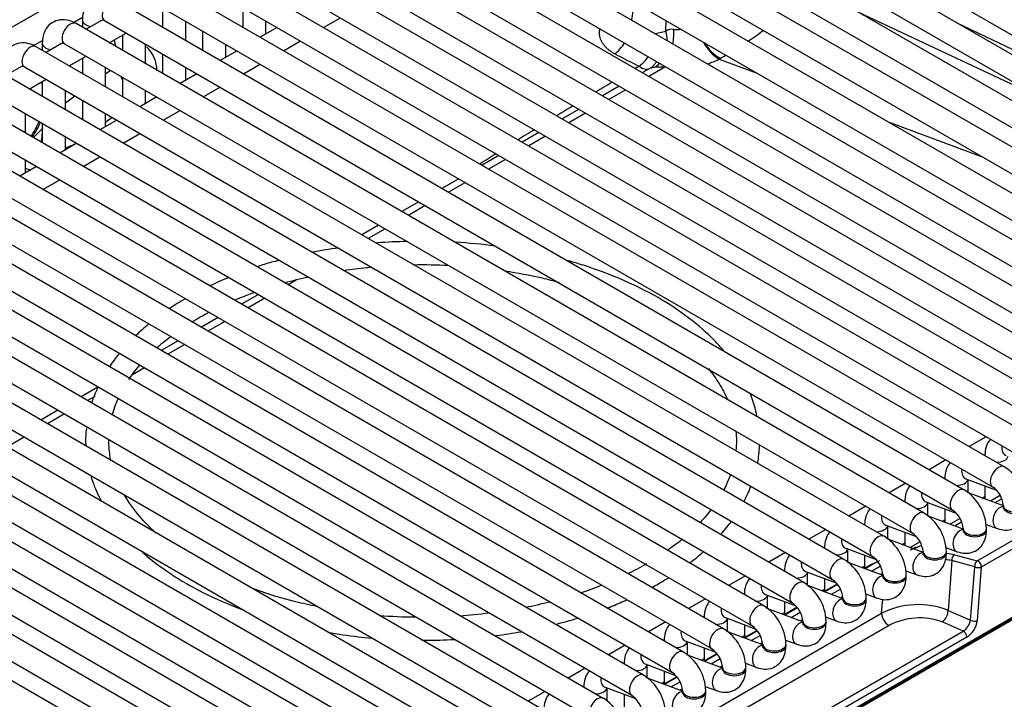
# Model space of a CAD drawing. Header units: millimetres. Extents: x -40 to 419, y 0 to 295.
# Tile 72 of 85: x 380.24 to 390.84, y 101.28 to 108.59. Entities that reach past the tile are written whole.
import ezdxf

# ---------------------------------------------------------------- set-up
doc = ezdxf.new("R2010")
doc.units = ezdxf.units.MM
doc.layers.add('BW4C_TWINTOWER_H', color=7, linetype='Continuous')
doc.layers.add('Standard', color=7, linetype='Continuous')

# ---------------------------------------------------------------- blocks, each defined once
blk = doc.blocks.new('SE')
at = {"layer": 'BW4C_TWINTOWER_H', "color": 7, "linetype": 'Continuous'}
for p, q in [((385.798, 111.767), (376.924, 106.644)), ((385.903, 111.323), (395.025, 106.056)), ((394.718, 106.024), (385.597, 111.29)), ((394.287, 105.775), (385.165, 111.041)), ((385.472, 111.074), (394.593, 105.807)), ((393.856, 105.526), (384.734, 110.792)), ((385.04, 110.825), (394.162, 105.558)), ((384.609, 110.576), (393.731, 105.309)), ((393.424, 105.277), (384.303, 110.543)), ((392.993, 105.028), (383.871, 110.294)), ((384.178, 110.327), (393.299, 105.06)), ((392.562, 104.779), (383.44, 110.045)), ((383.746, 110.078), (392.868, 104.811)), ((392.13, 104.53), (383.009, 109.796)), ((383.315, 109.828), (392.437, 104.562)), ((391.699, 104.281), (382.577, 109.547)), ((382.884, 109.579), (392.005, 104.313)), ((382.452, 109.33), (391.574, 104.064)), ((391.268, 104.031), (382.146, 109.298)), ((390.836, 103.782), (381.715, 109.049)), ((382.021, 109.081), (391.143, 103.815)), ((390.405, 103.533), (381.283, 108.8)), ((381.59, 108.832), (390.711, 103.566)), ((386.853, 108.782), (386.825, 108.589)), ((381.782, 108.675), (381.782, 108.512)), ((382.644, 108.721), (382.644, 108.512)), ((389.269, 108.672), (391.224, 107.753)), ((380.825, 108.562), (380.922, 108.618)), ((380.919, 108.59), (380.919, 108.512)), ((381.126, 108.585), (380.959, 108.489)), ((381.158, 108.583), (390.28, 103.317)), ((382.032, 108.368), (382.032, 108.577)), ((382.894, 108.439), (382.894, 108.577)), ((383.514, 108.508), (383.696, 108.613)), ((387.194, 108.469), (387.198, 108.583)), ((389.974, 103.284), (380.852, 108.551)), ((382.213, 108.472), (382.213, 108.263)), ((383.014, 108.508), (382.833, 108.403)), ((387.086, 108.442), (387.194, 108.469)), ((390.327, 108.559), (392.507, 107.51)), ((380.394, 108.313), (380.491, 108.369)), ((381.209, 108.345), (381.39, 108.449)), ((381.35, 108.426), (381.35, 108.263)), ((383.083, 108.259), (383.264, 108.364)), ((389.542, 103.035), (380.421, 108.302)), ((380.488, 108.34), (380.488, 108.263)), ((380.694, 108.336), (380.528, 108.24)), ((380.727, 108.334), (389.849, 103.068)), ((381.6, 108.119), (381.6, 108.328)), ((382.583, 108.259), (382.402, 108.154)), ((382.463, 108.19), (382.463, 108.328)), ((380.778, 108.096), (380.959, 108.2)), ((380.919, 108.177), (380.919, 108.014)), ((381.782, 108.223), (381.782, 108.014)), ((387.782, 108.176), (387.77, 108.169)), ((387.77, 108.169), (388.179, 108.016)), ((389.111, 102.786), (379.989, 108.053)), ((380.263, 108.087), (380.096, 107.991)), ((380.296, 108.085), (389.417, 102.819)), ((381.169, 107.87), (381.169, 108.079)), ((381.169, 108.011), (381.222, 108.049)), ((382.032, 107.941), (382.032, 108.079)), ((382.652, 108.01), (382.833, 108.114)), ((386.973, 108.039), (386.944, 108.022)), ((387.186, 108.081), (387.014, 107.981)), ((387.077, 108.081), (387.022, 108.067)), ((380.346, 107.846), (380.528, 107.951)), ((380.488, 107.928), (380.488, 107.765)), ((381.35, 107.974), (381.35, 107.765)), ((382.152, 108.01), (381.97, 107.905)), ((379.864, 107.836), (388.986, 102.57)), ((380.738, 107.621), (380.738, 107.83)), ((381.6, 107.691), (381.6, 107.83)), ((382.22, 107.761), (382.402, 107.865)), ((386.694, 107.878), (386.513, 107.773)), ((386.764, 107.837), (386.583, 107.732)), ((388.68, 102.537), (379.558, 107.804)), ((380.738, 107.699), (380.838, 107.772)), ((380.919, 107.725), (380.919, 107.516)), ((381.72, 107.761), (381.539, 107.656)), ((381.789, 107.512), (381.97, 107.616)), ((386.263, 107.628), (386.081, 107.524)), ((388.248, 102.288), (379.127, 107.555)), ((379.433, 107.587), (388.555, 102.321)), ((380.306, 107.372), (380.306, 107.581)), ((381.289, 107.512), (381.108, 107.407)), ((381.169, 107.442), (381.169, 107.581)), ((381.241, 107.54), (381.169, 107.488)), ((386.333, 107.588), (386.152, 107.483)), ((380.39, 107.323), (380.493, 107.425)), ((380.488, 107.476), (380.488, 107.267)), ((389.587, 107.492), (390.608, 107.112)), ((387.817, 102.039), (378.695, 107.306)), ((379.002, 107.338), (388.123, 102.072)), ((380.738, 107.193), (380.738, 107.332)), ((381.358, 107.263), (381.539, 107.367)), ((385.831, 107.379), (385.65, 107.275)), ((385.902, 107.339), (385.72, 107.234)), ((380.858, 107.263), (380.676, 107.158)), ((378.57, 107.089), (387.692, 101.823)), ((380.306, 106.944), (380.306, 107.083)), ((380.926, 107.014), (381.108, 107.118)), ((385.4, 107.13), (385.219, 107.026)), ((385.47, 107.09), (385.289, 106.985)), ((387.386, 101.79), (378.264, 107.057)), ((380.426, 107.014), (380.245, 106.909)), ((380.495, 106.765), (380.676, 106.869)), ((384.969, 106.881), (384.787, 106.777)), ((386.954, 101.541), (377.833, 106.808)), ((378.139, 106.84), (387.261, 101.574)), ((385.039, 106.841), (384.858, 106.736)), ((386.523, 101.292), (377.401, 106.559)), ((377.708, 106.591), (386.829, 101.325)), ((384.537, 106.632), (384.356, 106.528)), ((384.608, 106.592), (384.426, 106.487)), ((377.276, 106.342), (386.398, 101.076)), ((384.106, 106.383), (383.925, 106.279)), ((384.176, 106.343), (383.995, 106.238)), ((386.092, 101.043), (376.97, 106.31)), ((385.66, 100.794), (376.539, 106.06)), ((376.845, 106.093), (385.967, 100.827)), ((390.544, 102.772), (396.227, 106.053)), ((396.272, 105.985), (390.589, 102.704)), ((385.229, 100.545), (376.107, 105.811)), ((376.414, 105.844), (385.535, 100.578)), ((383.22, 105.79), (383.132, 105.74)), ((382.812, 105.636), (382.631, 105.532)), ((382.882, 105.596), (382.701, 105.491)), ((384.798, 100.296), (375.676, 105.562)), ((375.982, 105.595), (385.104, 100.329)), ((382.381, 105.387), (382.199, 105.283)), ((384.366, 100.047), (375.245, 105.313)), ((375.551, 105.346), (384.673, 100.08)), ((380.361, 96.042), (396.413, 105.31)), ((380.371, 96.06), (396.423, 105.328)), ((396.424, 105.337), (380.373, 96.07)), ((382.451, 105.347), (382.27, 105.242)), ((375.12, 105.097), (384.241, 99.83)), ((381.949, 105.138), (381.768, 105.033)), ((382.02, 105.098), (381.838, 104.993)), ((383.935, 99.798), (374.813, 105.064)), ((383.504, 99.549), (374.382, 104.815)), ((374.688, 104.848), (383.81, 99.581)), ((381.588, 104.849), (381.457, 104.773)), ((381.087, 104.64), (380.905, 104.535)), ((381.052, 104.539), (380.976, 104.495)), ((380.655, 104.391), (380.474, 104.286)), ((380.726, 104.351), (380.544, 104.246)), ((380.294, 104.102), (380.113, 103.997)), ((390.64, 104.105), (390.459, 104)), ((390.628, 103.904), (390.628, 103.903)), ((390.209, 103.856), (390.028, 103.751)), ((389.778, 103.607), (389.596, 103.502)), ((390.196, 103.655), (390.196, 103.654)), ((390.424, 103.654), (390.751, 103.532)), ((390.446, 103.502), (390.446, 103.646)), ((390.826, 103.361), (390.44, 103.505)), ((390.628, 103.578), (390.628, 103.435)), ((389.765, 103.406), (389.765, 103.405)), ((389.992, 103.405), (390.32, 103.283)), ((390.015, 103.253), (390.015, 103.397)), ((390.599, 103.445), (390.628, 103.462)), ((390.793, 103.475), (390.686, 103.413)), ((390.81, 103.438), (390.735, 103.395)), ((389.346, 103.358), (389.165, 103.253)), ((390.196, 103.329), (390.196, 103.186)), ((390.826, 103.368), (390.826, 103.352)), ((390.394, 103.112), (390.009, 103.256)), ((390.168, 103.196), (390.196, 103.213)), ((390.362, 103.226), (390.255, 103.164)), ((390.379, 103.189), (390.303, 103.145)), ((390.64, 103.163), (390.761, 103.118)), ((388.915, 103.109), (388.734, 103.004)), ((389.334, 103.157), (389.334, 103.156)), ((389.561, 103.156), (389.889, 103.034)), ((389.584, 103.004), (389.584, 103.148)), ((389.765, 103.08), (389.765, 102.936)), ((390.394, 103.119), (390.394, 103.103)), ((390.644, 103.103), (390.644, 103.119)), ((389.963, 102.862), (389.577, 103.007)), ((389.736, 102.947), (389.765, 102.964)), ((389.93, 102.977), (389.823, 102.915)), ((388.484, 102.86), (388.302, 102.755)), ((388.902, 102.907), (388.902, 102.907)), ((389.13, 102.907), (389.457, 102.785)), ((389.152, 102.755), (389.152, 102.899)), ((389.827, 102.889), (389.92, 102.924)), ((389.92, 102.924), (389.831, 102.894)), ((389.947, 102.94), (389.92, 102.924)), ((389.963, 102.87), (389.963, 102.854)), ((390.208, 102.914), (390.329, 102.869)), ((390.213, 102.854), (390.213, 102.87)), ((389.532, 102.613), (389.146, 102.758)), ((389.334, 102.831), (389.334, 102.691)), ((389.427, 102.737), (389.338, 102.686)), ((390.273, 102.774), (390.232, 102.238)), ((390.518, 102.708), (390.273, 102.774)), ((390.299, 102.837), (390.544, 102.772)), ((388.471, 102.658), (388.471, 102.658)), ((388.698, 102.658), (389.026, 102.535)), ((388.721, 102.506), (388.721, 102.65)), ((389.305, 102.698), (389.334, 102.715)), ((389.411, 102.735), (389.33, 102.689)), ((389.407, 102.66), (389.506, 102.717)), ((389.53, 102.638), (389.505, 102.623)), ((389.777, 102.665), (389.898, 102.62)), ((390.474, 102.132), (390.518, 102.708)), ((390.589, 102.704), (390.545, 102.128)), ((388.052, 102.611), (387.871, 102.506)), ((388.902, 102.582), (388.902, 102.442)), ((389.532, 102.621), (389.532, 102.605)), ((389.782, 102.605), (389.782, 102.621)), ((389.1, 102.364), (388.715, 102.508)), ((388.874, 102.449), (388.902, 102.466)), ((389.04, 102.521), (388.899, 102.44)), ((389.043, 102.515), (388.907, 102.437)), ((388.976, 102.411), (389.073, 102.467)), ((387.621, 102.362), (387.44, 102.257)), ((388.04, 102.409), (388.04, 102.409)), ((388.267, 102.409), (388.595, 102.286)), ((388.29, 102.257), (388.29, 102.401)), ((388.471, 102.333), (388.471, 102.193)), ((389.099, 102.389), (389.073, 102.374)), ((389.1, 102.372), (389.1, 102.356)), ((389.346, 102.416), (389.467, 102.371)), ((389.35, 102.356), (389.35, 102.372)), ((389.517, 102.207), (389.528, 102.358)), ((386.211, 100.298), (389.517, 102.207)), ((388.669, 102.115), (388.283, 102.259)), ((388.442, 102.2), (388.471, 102.217)), ((388.608, 102.272), (388.468, 102.191)), ((388.612, 102.266), (388.476, 102.188)), ((388.544, 102.162), (388.642, 102.218)), ((390.232, 102.238), (390.474, 102.132)), ((387.19, 102.113), (387.008, 102.008)), ((387.608, 102.16), (387.608, 102.16)), ((387.836, 102.16), (388.163, 102.037)), ((387.858, 102.008), (387.858, 102.151)), ((388.667, 102.14), (388.642, 102.125)), ((388.669, 102.123), (388.669, 102.107)), ((388.914, 102.167), (389.035, 102.122)), ((388.919, 102.107), (388.919, 102.123)), ((390.394, 102.016), (390.169, 102.115)), ((389.596, 102.076), (386.292, 100.168)), ((386.33, 99.67), (390.394, 102.016)), ((388.238, 101.866), (387.852, 102.01)), ((388.177, 102.023), (388.036, 101.942)), ((388.04, 102.084), (388.04, 101.944)), ((388.181, 102.017), (388.044, 101.939)), ((390.433, 101.95), (386.37, 99.604)), ((387.177, 101.911), (387.177, 101.911)), ((387.404, 101.911), (387.732, 101.788)), ((387.427, 101.759), (387.427, 101.902)), ((388.011, 101.951), (388.04, 101.968)), ((388.113, 101.913), (388.21, 101.969)), ((388.236, 101.891), (388.211, 101.876)), ((388.483, 101.918), (388.604, 101.873)), ((386.758, 101.864), (386.577, 101.759)), ((387.608, 101.835), (387.608, 101.695)), ((388.238, 101.874), (388.238, 101.857)), ((388.488, 101.857), (388.488, 101.874)), ((387.806, 101.617), (387.421, 101.761)), ((387.58, 101.702), (387.608, 101.719)), ((387.746, 101.774), (387.605, 101.693)), ((387.749, 101.768), (387.613, 101.69)), ((387.682, 101.664), (387.779, 101.72)), ((386.327, 101.615), (386.146, 101.51)), ((386.746, 101.662), (386.746, 101.662)), ((386.973, 101.662), (387.301, 101.539)), ((386.996, 101.51), (386.996, 101.653)), ((387.177, 101.586), (387.177, 101.445)), ((387.805, 101.642), (387.779, 101.627)), ((387.806, 101.625), (387.806, 101.608)), ((388.052, 101.669), (388.173, 101.624)), ((388.056, 101.608), (388.056, 101.625)), ((387.375, 101.368), (386.989, 101.512)), ((387.148, 101.453), (387.177, 101.47)), ((387.314, 101.525), (387.174, 101.444)), ((387.318, 101.519), (387.182, 101.441)), ((387.25, 101.415), (387.348, 101.471)), ((385.896, 101.366), (385.714, 101.261)), ((386.314, 101.413), (386.314, 101.413)), ((386.542, 101.413), (386.869, 101.29)), ((386.564, 101.261), (386.564, 101.404)), ((387.373, 101.393), (387.348, 101.378)), ((387.375, 101.376), (387.375, 101.359)), ((387.62, 101.42), (387.741, 101.375)), ((387.625, 101.359), (387.625, 101.376)), ((386.746, 101.337), (386.746, 101.196))]:
    blk.add_line(p, q, dxfattribs=at)
for centre, radius, start, end in [((387.265, 108.357), 0.132, 83.6035, 122.202), ((387.308, 108.973), 0.486, 266.6185, 275.8482), ((384.163, 114.267), 7.085, 303.4942, 305.1618), ((388.021, 108.573), 0.476, 208.0428, 238.1671), ((381.388, 108.05), 0.333, 358.6996, 48.5542), ((388.014, 108.577), 0.464, 210.4879, 239.9829), ((427.04, 186.535), 88.114, 242.71368, 242.90593), ((387.341, 109.032), 0.964, 288.3109, 296.4078), ((384.163, 114.267), 7.085, 300.7111, 301.2464), ((414.491, 61.221), 54.384, 120.4766, 120.5272), ((445.569, 7.888), 116.032, 120.30335, 120.33118), ((414.491, 61.221), 54.384, 120.8305, 121.0491), ((414.491, 61.221), 54.384, 121.3489, 121.5652), ((379.754, 107.777), 0.77, 324.4264, 338.0394), ((414.491, 61.221), 54.384, 121.8632, 122.0793), ((380.526, 107.86), 0.679, 288.2486, 298.8618), ((414.491, 61.221), 54.384, 122.3761, 122.5905), ((380.718, 108.434), 1.498, 254.0433, 256.4097), ((384.134, 102.443), 3.722, 97.1183, 101.5337), ((384.421, 102.209), 3.996, 90.0716, 94.7783), ((384.636, 100.924), 5.282, 82.1074, 86.7989), ((390.565, 103.35), 0.511, 2.0623, 57.9377), ((390.134, 103.101), 0.511, 2.0623, 57.9377), ((390.56, 103.347), 0.266, 4.5997, 55.4003), ((389.703, 102.852), 0.511, 2.0623, 57.9377), ((390.129, 103.098), 0.266, 4.5997, 55.4003), ((389.697, 102.849), 0.266, 4.5997, 55.4003), ((389.271, 102.603), 0.511, 2.0623, 57.9377), ((390.174, 101.922), 1.034, 104.2187, 108.1433), ((390.073, 101.653), 1.205, 79.1814, 83.0649), ((385.013, 106.255), 4.032, 296.1068, 299.3848), ((388.84, 102.354), 0.511, 2.0623, 57.9377), ((389.266, 102.6), 0.266, 4.5997, 55.4003), ((390.098, 101.624), 1.164, 81.3888, 84.8062), ((390.336, 102.785), 0.0641, 124.8663, 189.7697), ((388.409, 102.104), 0.511, 2.0623, 57.9377), ((388.835, 102.351), 0.266, 4.5997, 55.4003), ((385.013, 106.255), 4.032, 288.3231, 291.6868), ((384.918, 106.267), 4.068, 280.8591, 284.6454), ((388.403, 102.101), 0.266, 4.5997, 55.4003), ((384.653, 106.601), 4.434, 274.2337, 278.249), ((387.977, 101.855), 0.511, 2.0623, 57.9377), ((389.909, 101.429), 0.871, 68.2572, 116.7493), ((389.669, 102.21), 0.152, 180.9877, 241.3223), ((390.09, 102.232), 0.141, 303.7113, 2.4346), ((384.548, 107.523), 5.356, 265.3378, 269.5089), ((389.926, 101.443), 0.714, 70.1634, 117.5884), ((390.299, 102.166), 0.178, 302.0966, 348.6874), ((390.3, 102.157), 0.246, 302.7362, 353.109), ((390.513, 102.198), 0.0769, 239.4083, 294.4892), ((387.546, 101.606), 0.511, 2.0623, 57.9377), ((387.972, 101.852), 0.266, 4.5997, 55.4003), ((390.357, 101.949), 0.0762, 0.9923, 61.3177), ((387.115, 101.357), 0.511, 2.0623, 57.9377), ((387.541, 101.603), 0.266, 4.5997, 55.4003), ((387.109, 101.354), 0.266, 4.5997, 55.4003), ((386.683, 101.108), 0.511, 2.0623, 57.9377), ((386.252, 100.859), 0.511, 2.0623, 57.9377), ((386.678, 101.105), 0.266, 4.5997, 55.4003)]:
    blk.add_arc(centre, radius, start, end, dxfattribs=at)
for centre, major_axis, ratio, start_param, end_param in [((381.221, 108.692), (-0.063, -0.108), 0.57735, 3.141593, 6.283185), ((380.789, 108.443), (-0.063, -0.108), 0.57735, 3.141593, 6.283185), ((381.044, 108.59), (-0.125, 0), 0.57735, 6.282688, 7.598877), ((385.437, 197.972), (49.686, -92.553), 0.597219, -0.710737, -0.710015), ((387.168, 108.335), (-0.047, -0.296), 0.347575, 1.60945, 2.166966), ((380.245, 107.499), (-0.742, -1.286), 0.57735, -3.755248, -3.686805), ((380.358, 108.194), (-0.063, -0.108), 0.57735, 3.141593, 6.283185), ((380.613, 108.34), (-0.125, 0), 0.57735, 6.282688, 7.598877), ((386.611, 108.462), (-0.137, -0.267), 0.606371, 0.864239, 1.428792), ((386.874, 108.328), (-0.136, -0.267), 0.60822, 0.859622, 1.375941), ((386.874, 108.328), (0.149, -0.26), 0.439454, 5.549699, 6.269249), ((381.508, 107.979), (-0.176, 0.243), 0.500948, 1.197524, 1.351194), ((380.16, 107.548), (-0.252, -0.436), 0.57735, -3.525964, -3.445012), ((380.16, 107.539), (0.245, 0.424), 0.57735, 4.564184, 4.936611), ((380.455, 107.407), (-0.025, -0.299), 0.121953, 1.115267, 1.421569), ((390.899, 104.02), (-0.044, -0.117), 0.668835, 5.067552, 6.283185), ((390.774, 103.674), (0.063, 0.108), 0.57735, 0.00014, 3.133411), ((390.753, 103.904), (0.125, 0), 0.57735, 4.703357, 6.164386), ((390.467, 103.771), (-0.044, -0.117), 0.668835, 5.067552, 6.283185), ((390.321, 103.655), (0.125, 0), 0.57735, 4.703357, 6.164386), ((390.036, 103.522), (-0.044, -0.117), 0.668835, 5.067552, 6.283185), ((390.342, 103.425), (0.063, 0.108), 0.57735, 0.00014, 3.133411), ((389.89, 103.406), (0.125, 0), 0.57735, 4.703357, 6.164386), ((389.911, 103.176), (0.063, 0.108), 0.57735, 0.00014, 3.133411), ((390.804, 103.235), (-0.044, -0.117), 0.668835, 3.413976, 6.283185), ((390.951, 103.368), (0.125, 0), 0.57735, 3.151471, 6.282891), ((390.951, 103.352), (0.125, 0), 0.57735, 3.141593, 6.283185), ((389.605, 103.273), (-0.044, -0.117), 0.668835, 5.067552, 6.283185), ((389.48, 102.927), (0.063, 0.108), 0.57735, 0.00014, 3.133411), ((389.459, 103.157), (0.125, 0), 0.57735, 4.703357, 6.164386), ((390.373, 102.986), (-0.044, -0.117), 0.668835, 3.413976, 6.283185), ((390.519, 103.119), (0.125, 0), 0.57735, 3.151471, 6.282891), ((390.519, 103.103), (0.125, 0), 0.57735, 3.141593, 6.283185), ((389.173, 103.024), (-0.044, -0.117), 0.668835, 5.067552, 6.283185), ((389.027, 102.907), (0.125, 0), 0.57735, 4.703357, 6.164386), ((389.942, 102.737), (-0.044, -0.117), 0.668835, 3.413976, 6.283185), ((390.088, 102.87), (0.125, 0), 0.57735, 3.151471, 6.282891), ((390.088, 102.854), (0.125, 0), 0.57735, 3.141593, 6.283185), ((388.742, 102.775), (-0.044, -0.117), 0.668835, 5.067552, 6.283185), ((389.048, 102.678), (0.063, 0.108), 0.57735, 0.00014, 3.133411), ((389.436, 102.692), (0.025, -0.0433), 0.57735, 2.617994, 3.141593), ((389.912, 102.612), (-0.667, -0.111), 0.407149, -0.960996, -0.826126), ((390.554, 102.727), (-0.0129, -0.0483), 0.707107, 3.757072, 5.290721), ((390.554, 102.727), (-0.025, 0.0433), 0.57735, 3.874631, 5.759587), ((388.596, 102.658), (0.125, 0), 0.57735, 4.703357, 6.164386), ((390.554, 102.727), (0.0499, -0.0038), 0.586002, 3.960977, 5.54325), ((388.617, 102.429), (0.063, 0.108), 0.57735, 0.00014, 3.133411), ((389.51, 102.488), (-0.044, -0.117), 0.668835, 3.413976, 6.283185), ((389.657, 102.621), (0.125, 0), 0.57735, 3.151471, 6.282891), ((389.657, 102.605), (0.125, 0), 0.57735, 3.141593, 6.283185), ((388.311, 102.526), (-0.044, -0.117), 0.668835, 5.067552, 6.283185), ((388.165, 102.409), (0.125, 0), 0.57735, 4.703357, 6.164386), ((389.079, 102.239), (-0.044, -0.117), 0.668835, 3.413976, 6.283185), ((389.225, 102.372), (0.125, 0), 0.57735, 3.151471, 6.282891), ((389.225, 102.356), (0.125, 0), 0.57735, 3.141593, 6.283185), ((387.879, 102.277), (-0.044, -0.117), 0.668835, 5.067552, 6.283185), ((388.186, 102.18), (0.063, 0.108), 0.57735, 0.00014, 3.133411), ((387.733, 102.16), (0.125, 0), 0.57735, 4.703357, 6.164386), ((388.648, 101.99), (-0.044, -0.117), 0.668835, 3.413976, 6.283185), ((388.794, 102.123), (0.125, 0), 0.57735, 3.151471, 6.282891), ((388.794, 102.107), (0.125, 0), 0.57735, 3.141593, 6.283185), ((387.448, 102.028), (-0.044, -0.117), 0.668835, 5.067552, 6.283185), ((387.754, 101.931), (0.063, 0.108), 0.57735, 0.00014, 3.133411), ((387.302, 101.911), (0.125, 0), 0.57735, 4.703357, 6.164386), ((387.323, 101.682), (0.063, 0.108), 0.57735, 0.00014, 3.133411), ((388.216, 101.741), (-0.044, -0.117), 0.668835, 3.413976, 6.283185), ((388.363, 101.874), (0.125, 0), 0.57735, 3.151471, 6.282891), ((388.363, 101.857), (0.125, 0), 0.57735, 3.141593, 6.283185), ((387.017, 101.779), (-0.044, -0.117), 0.668835, 5.067552, 6.283185), ((386.871, 101.662), (0.125, 0), 0.57735, 4.703357, 6.164386), ((387.785, 101.492), (-0.044, -0.117), 0.668835, 3.413976, 6.283185), ((387.931, 101.625), (0.125, 0), 0.57735, 3.151471, 6.282891), ((387.931, 101.608), (0.125, 0), 0.57735, 3.141593, 6.283185), ((386.585, 101.53), (-0.044, -0.117), 0.668835, 5.067552, 6.283185), ((386.892, 101.433), (0.063, 0.108), 0.57735, 0.00014, 3.133411), ((386.439, 101.413), (0.125, 0), 0.57735, 4.703357, 6.164386), ((387.354, 101.243), (-0.044, -0.117), 0.668835, 3.413976, 6.283185), ((387.5, 101.376), (0.125, 0), 0.57735, 3.151471, 6.282891), ((387.5, 101.359), (0.125, 0), 0.57735, 3.141593, 6.283185), ((386.46, 101.184), (0.063, 0.108), 0.57735, 0.00014, 3.133411)]:
    blk.add_ellipse(centre, major_axis=major_axis, ratio=ratio, start_param=start_param, end_param=end_param, dxfattribs=at)
for points, knots in [([(381.283, 108.8), (381.256, 108.814), (381.204, 108.838), (381.112, 108.845), (381.023, 108.814), (380.958, 108.75), (380.924, 108.669), (380.92, 108.618), (380.919, 108.59)], [0, 0, 0, 0, 0.156844, 0.343804, 0.513322, 0.689127, 0.857033, 1, 1, 1, 1]), ([(380.852, 108.551), (380.825, 108.565), (380.773, 108.589), (380.68, 108.596), (380.591, 108.565), (380.527, 108.501), (380.493, 108.42), (380.489, 108.369), (380.488, 108.34)], [0, 0, 0, 0, 0.156844, 0.343804, 0.513322, 0.689127, 0.857033, 1, 1, 1, 1]), ([(381.14, 108.59), (381.14, 108.59), (381.144, 108.591), (381.153, 108.586), (381.158, 108.583)], [0.3044287, 0.3044287, 0.3044287, 0.3044287, 0.6658256, 1, 1, 1, 1]), ([(386.645, 108.226), (386.64, 108.228), (386.63, 108.234), (386.616, 108.242), (386.602, 108.251), (386.589, 108.26), (386.571, 108.275), (386.548, 108.296), (386.525, 108.324), (386.506, 108.353), (386.488, 108.394), (386.48, 108.442), (386.484, 108.479), (386.487, 108.494)], [0, 0, 0, 0, 0.0249104, 0.0498268, 0.0747959, 0.0998642, 0.1250779, 0.1876528, 0.2503347, 0.3130716, 0.3754604, 0.5000821, 0.5827609, 0.5827609, 0.5827609, 0.5827609]), ([(380.421, 108.302), (380.393, 108.316), (380.341, 108.34), (380.249, 108.347), (380.16, 108.316), (380.095, 108.252), (380.062, 108.171), (380.058, 108.119), (380.056, 108.091)], [0, 0, 0, 0, 0.156844, 0.343804, 0.513322, 0.689127, 0.857033, 1, 1, 1, 1]), ([(380.709, 108.341), (380.709, 108.341), (380.713, 108.342), (380.722, 108.337), (380.727, 108.334)], [0.3044287, 0.3044287, 0.3044287, 0.3044287, 0.6658256, 1, 1, 1, 1]), ([(387.022, 108.067), (387.026, 108.069), (387.033, 108.074), (387.044, 108.082), (387.055, 108.09), (387.064, 108.1), (387.074, 108.11), (387.082, 108.121), (387.09, 108.132), (387.095, 108.14), (387.097, 108.143)], [0, 0, 0, 0, 0.0366962, 0.0729621, 0.1090259, 0.1451087, 0.1814217, 0.2181619, 0.2555096, 0.2853408, 0.2853408, 0.2853408, 0.2853408]), ([(380.278, 108.092), (380.278, 108.092), (380.282, 108.093), (380.29, 108.088), (380.296, 108.085)], [0.3044287, 0.3044287, 0.3044287, 0.3044287, 0.6658256, 1, 1, 1, 1]), ([(387.186, 108.081), (387.181, 108.081), (387.172, 108.081), (387.157, 108.081), (387.144, 108.081), (387.131, 108.081), (387.119, 108.081), (387.107, 108.081), (387.096, 108.081), (387.086, 108.081), (387.08, 108.081), (387.077, 108.081)], [0, 0, 0, 0, 0.119888, 0.236178, 0.349414, 0.460185, 0.569122, 0.676885, 0.784158, 0.891633, 1, 1, 1, 1]), ([(383.039, 106.003), (383.01, 105.996), (382.93, 105.977), (382.85, 105.953), (382.798, 105.935)], [0.00357129, 0.00357129, 0.00357129, 0.00357129, 0.01104213, 0.02536033, 0.02536033, 0.02536033, 0.02536033]), ([(383.731, 105.896), (383.812, 105.908), (383.911, 105.92), (384.011, 105.93), (384.028, 105.932)], [0.49918365, 0.49918365, 0.49918365, 0.49918365, 0.51339298, 0.51633275, 0.51633275, 0.51633275, 0.51633275]), ([(387.815, 105.035), (387.785, 105.07), (387.675, 105.191), (387.452, 105.388), (387.119, 105.607), (386.737, 105.798), (386.405, 105.922), (386.2, 105.984), (386.145, 106)], [0.5908731, 0.5908731, 0.5908731, 0.5908731, 0.6165621, 0.6816756, 0.7471927, 0.8128664, 0.8785302, 0.9026581, 0.9026581, 0.9026581, 0.9026581]), ([(385.464, 105.891), (385.6, 105.87), (385.797, 105.832), (385.987, 105.784), (386.047, 105.767)], [0.59805714, 0.59805714, 0.59805714, 0.59805714, 0.62191918, 0.63324928, 0.63324928, 0.63324928, 0.63324928]), ([(382.556, 105.575), (382.589, 105.589), (382.66, 105.618), (382.733, 105.646), (382.773, 105.66)], [0.42516321, 0.42516321, 0.42516321, 0.42516321, 0.43213831, 0.44003299, 0.44003299, 0.44003299, 0.44003299]), ([(381.635, 105.319), (381.586, 105.279), (381.538, 105.236), (381.493, 105.193), (381.492, 105.193)], [0.15036891, 0.15036891, 0.15036891, 0.15036891, 0.17039116, 0.17069632, 0.17069632, 0.17069632, 0.17069632]), ([(381.317, 105.003), (381.297, 104.979), (381.26, 104.93), (381.225, 104.881), (381.209, 104.857)], [0.19940183, 0.19940183, 0.19940183, 0.19940183, 0.21027157, 0.22062584, 0.22062584, 0.22062584, 0.22062584]), ([(381.42, 104.723), (381.435, 104.745), (381.471, 104.797), (381.512, 104.847), (381.537, 104.876)], [0.31618336, 0.31618336, 0.31618336, 0.31618336, 0.32350428, 0.33322076, 0.33322076, 0.33322076, 0.33322076]), ([(387.653, 104.839), (387.696, 104.786), (387.773, 104.678), (387.832, 104.567), (387.856, 104.511)], [0.76615477, 0.76615477, 0.76615477, 0.76615477, 0.78393204, 0.80191996, 0.80191996, 0.80191996, 0.80191996]), ([(380.962, 104.196), (380.956, 104.148), (380.953, 104.084), (380.955, 104.021), (380.956, 104.006)], [0.30923099, 0.30923099, 0.30923099, 0.30923099, 0.32803182, 0.33384993, 0.33384993, 0.33384993, 0.33384993]), ([(381.227, 103.847), (381.216, 103.9), (381.206, 103.974), (381.204, 104.048), (381.205, 104.07)], [0.2228274, 0.2228274, 0.2228274, 0.2228274, 0.23950751, 0.24644508, 0.24644508, 0.24644508, 0.24644508]), ([(388.183, 103.824), (388.194, 103.885), (388.201, 103.95), (388.204, 104.015), (388.204, 104.018)], [0.32224189, 0.32224189, 0.32224189, 0.32224189, 0.36136749, 0.36373833, 0.36373833, 0.36373833, 0.36373833]), ([(390.686, 104.079), (390.671, 104.061), (390.643, 104.015), (390.629, 103.951), (390.628, 103.913), (390.628, 103.904)], [0.6002929, 0.6002929, 0.6002929, 0.6002929, 0.7503137, 0.9471546, 1, 1, 1, 1]), ([(390.254, 103.83), (390.239, 103.812), (390.211, 103.766), (390.197, 103.702), (390.196, 103.664), (390.196, 103.655)], [0.6002929, 0.6002929, 0.6002929, 0.6002929, 0.7503137, 0.9471546, 1, 1, 1, 1]), ([(387.892, 103.703), (387.884, 103.681), (387.863, 103.625), (387.837, 103.57), (387.819, 103.536)], [0.88770209, 0.88770209, 0.88770209, 0.88770209, 0.89464255, 0.90557958, 0.90557958, 0.90557958, 0.90557958]), ([(381.01, 103.684), (381.032, 103.61), (381.068, 103.518), (381.114, 103.428), (381.124, 103.409)], [0.37579228, 0.37579228, 0.37579228, 0.37579228, 0.40489203, 0.41275621, 0.41275621, 0.41275621, 0.41275621]), ([(381.711, 103.07), (381.647, 103.127), (381.517, 103.261), (381.417, 103.4), (381.371, 103.478)], [0.13724246, 0.13724246, 0.13724246, 0.13724246, 0.15782322, 0.18338862, 0.18338862, 0.18338862, 0.18338862]), ([(388.035, 103.408), (388.036, 103.41), (388.065, 103.465), (388.091, 103.522), (388.112, 103.576)], [0.23053905, 0.23053905, 0.23053905, 0.23053905, 0.23207042, 0.26813555, 0.26813555, 0.26813555, 0.26813555]), ([(389.823, 103.581), (389.808, 103.563), (389.78, 103.517), (389.766, 103.453), (389.765, 103.415), (389.765, 103.406)], [0.6002929, 0.6002929, 0.6002929, 0.6002929, 0.7503137, 0.9471546, 1, 1, 1, 1]), ([(389.392, 103.332), (389.377, 103.314), (389.349, 103.268), (389.335, 103.204), (389.334, 103.166), (389.334, 103.157)], [0.6002929, 0.6002929, 0.6002929, 0.6002929, 0.7503137, 0.9471546, 1, 1, 1, 1]), ([(390.761, 103.118), (390.791, 103.109), (390.844, 103.095), (390.935, 103.109), (391.01, 103.16), (391.059, 103.235), (391.074, 103.304), (391.075, 103.342), (391.076, 103.352)], [0, 0, 0, 0, 0.183017, 0.377168, 0.564041, 0.750314, 0.947155, 1, 1, 1, 1]), ([(390.826, 103.352), (390.825, 103.345), (390.824, 103.335), (390.823, 103.333), (390.823, 103.333)], [0, 0, 0, 0, 0.1471725, 0.2525025, 0.2525025, 0.2525025, 0.2525025]), ([(387.786, 103.055), (387.809, 103.081), (387.849, 103.128), (387.886, 103.176), (387.901, 103.198)], [0.14686134, 0.14686134, 0.14686134, 0.14686134, 0.16642911, 0.18162082, 0.18162082, 0.18162082, 0.18162082]), ([(388.96, 103.083), (388.945, 103.065), (388.917, 103.019), (388.903, 102.955), (388.902, 102.917), (388.902, 102.907)], [0.6002929, 0.6002929, 0.6002929, 0.6002929, 0.7503137, 0.9471546, 1, 1, 1, 1]), ([(390.329, 102.869), (390.36, 102.86), (390.413, 102.846), (390.504, 102.86), (390.579, 102.91), (390.628, 102.986), (390.643, 103.055), (390.644, 103.093), (390.644, 103.103)], [0, 0, 0, 0, 0.183017, 0.377168, 0.564041, 0.750314, 0.947155, 1, 1, 1, 1]), ([(390.394, 103.103), (390.394, 103.096), (390.393, 103.086), (390.392, 103.084), (390.392, 103.084)], [0, 0, 0, 0, 0.1471725, 0.2525025, 0.2525025, 0.2525025, 0.2525025]), ([(387.374, 103.004), (387.336, 102.973), (387.283, 102.932), (387.229, 102.894), (387.216, 102.885)], [0.96567426, 0.96567426, 0.96567426, 0.96567426, 0.97716363, 0.98095959, 0.98095959, 0.98095959, 0.98095959]), ([(381.566, 102.864), (381.634, 102.804), (381.807, 102.667), (382.121, 102.472), (382.416, 102.333), (382.591, 102.265), (382.628, 102.251)], [0.4932049, 0.4932049, 0.4932049, 0.4932049, 0.5221899, 0.5618913, 0.6016611, 0.6120682, 0.6120682, 0.6120682, 0.6120682]), ([(389.898, 102.62), (389.928, 102.611), (389.982, 102.597), (390.072, 102.611), (390.148, 102.661), (390.196, 102.737), (390.212, 102.806), (390.213, 102.844), (390.213, 102.854)], [0, 0, 0, 0, 0.183017, 0.377168, 0.564041, 0.750314, 0.947155, 1, 1, 1, 1]), ([(389.963, 102.854), (389.962, 102.847), (389.962, 102.837), (389.961, 102.835), (389.961, 102.835)], [0, 0, 0, 0, 0.1471725, 0.2525025, 0.2525025, 0.2525025, 0.2525025]), ([(388.529, 102.834), (388.514, 102.816), (388.486, 102.77), (388.472, 102.706), (388.471, 102.668), (388.471, 102.658)], [0.6002929, 0.6002929, 0.6002929, 0.6002929, 0.7503137, 0.9471546, 1, 1, 1, 1]), ([(388.098, 102.585), (388.083, 102.567), (388.055, 102.521), (388.041, 102.457), (388.04, 102.419), (388.04, 102.409)], [0.6002929, 0.6002929, 0.6002929, 0.6002929, 0.7503137, 0.9471546, 1, 1, 1, 1]), ([(389.467, 102.371), (389.497, 102.362), (389.55, 102.347), (389.641, 102.362), (389.716, 102.412), (389.765, 102.488), (389.78, 102.557), (389.781, 102.595), (389.782, 102.605)], [0, 0, 0, 0, 0.183017, 0.377168, 0.564041, 0.750314, 0.947155, 1, 1, 1, 1]), ([(389.532, 102.605), (389.531, 102.598), (389.53, 102.588), (389.529, 102.586), (389.529, 102.586)], [0, 0, 0, 0, 0.1471725, 0.2525025, 0.2525025, 0.2525025, 0.2525025]), ([(383.442, 102.281), (383.363, 102.296), (383.147, 102.342), (382.912, 102.414), (382.762, 102.468), (382.748, 102.473)], [0.00868028, 0.00868028, 0.00868028, 0.00868028, 0.02280963, 0.04989242, 0.05272941, 0.05272941, 0.05272941, 0.05272941]), ([(386.564, 102.263), (386.619, 102.284), (386.691, 102.313), (386.758, 102.344), (386.775, 102.351)], [0.94325624, 0.94325624, 0.94325624, 0.94325624, 0.95894153, 0.96427195, 0.96427195, 0.96427195, 0.96427195]), ([(387.666, 102.336), (387.651, 102.318), (387.623, 102.272), (387.609, 102.208), (387.608, 102.17), (387.608, 102.16)], [0.6002929, 0.6002929, 0.6002929, 0.6002929, 0.7503137, 0.9471546, 1, 1, 1, 1]), ([(389.035, 102.122), (389.066, 102.113), (389.119, 102.098), (389.21, 102.113), (389.285, 102.163), (389.334, 102.239), (389.349, 102.308), (389.35, 102.346), (389.35, 102.356)], [0, 0, 0, 0, 0.183017, 0.377168, 0.564041, 0.750314, 0.947155, 1, 1, 1, 1]), ([(389.1, 102.356), (389.1, 102.349), (389.099, 102.339), (389.098, 102.337), (389.098, 102.337)], [0, 0, 0, 0, 0.1471725, 0.2525025, 0.2525025, 0.2525025, 0.2525025]), ([(388.604, 101.873), (388.634, 101.864), (388.688, 101.849), (388.778, 101.864), (388.854, 101.914), (388.902, 101.99), (388.918, 102.059), (388.919, 102.097), (388.919, 102.107)], [0, 0, 0, 0, 0.183017, 0.377168, 0.564041, 0.750314, 0.947155, 1, 1, 1, 1]), ([(388.669, 102.107), (388.668, 102.1), (388.668, 102.09), (388.667, 102.088), (388.667, 102.088)], [0, 0, 0, 0, 0.1471725, 0.2525025, 0.2525025, 0.2525025, 0.2525025]), ([(383.558, 102.002), (383.667, 101.984), (383.823, 101.961), (383.981, 101.945), (384.028, 101.941)], [0.69375536, 0.69375536, 0.69375536, 0.69375536, 0.72081354, 0.73215641, 0.73215641, 0.73215641, 0.73215641]), ([(385.356, 101.966), (385.361, 101.966), (385.456, 101.979), (385.55, 101.993), (385.638, 102.009)], [0.8385246, 0.8385246, 0.8385246, 0.8385246, 0.83979035, 0.86178413, 0.86178413, 0.86178413, 0.86178413]), ([(387.235, 102.087), (387.22, 102.069), (387.192, 102.023), (387.178, 101.959), (387.177, 101.921), (387.177, 101.911)], [0.6002929, 0.6002929, 0.6002929, 0.6002929, 0.7503137, 0.9471546, 1, 1, 1, 1]), ([(384.571, 101.916), (384.674, 101.916), (384.791, 101.919), (384.908, 101.925), (384.923, 101.926)], [0.77554409, 0.77554409, 0.77554409, 0.77554409, 0.8001297, 0.80360676, 0.80360676, 0.80360676, 0.80360676]), ([(386.804, 101.838), (386.789, 101.82), (386.761, 101.773), (386.747, 101.71), (386.746, 101.672), (386.746, 101.662)], [0.6002929, 0.6002929, 0.6002929, 0.6002929, 0.7503137, 0.9471546, 1, 1, 1, 1]), ([(388.173, 101.624), (388.203, 101.615), (388.256, 101.6), (388.347, 101.615), (388.422, 101.665), (388.471, 101.741), (388.486, 101.81), (388.487, 101.848), (388.488, 101.857)], [0, 0, 0, 0, 0.183017, 0.377168, 0.564041, 0.750314, 0.947155, 1, 1, 1, 1]), ([(388.238, 101.857), (388.237, 101.851), (388.236, 101.841), (388.235, 101.839), (388.235, 101.839)], [0, 0, 0, 0, 0.1471725, 0.2525025, 0.2525025, 0.2525025, 0.2525025]), ([(386.372, 101.589), (386.357, 101.571), (386.329, 101.524), (386.315, 101.461), (386.314, 101.423), (386.314, 101.413)], [0.6002929, 0.6002929, 0.6002929, 0.6002929, 0.7503137, 0.9471546, 1, 1, 1, 1]), ([(387.741, 101.375), (387.772, 101.366), (387.825, 101.351), (387.916, 101.366), (387.991, 101.416), (388.04, 101.491), (388.055, 101.561), (388.056, 101.599), (388.056, 101.608)], [0, 0, 0, 0, 0.183017, 0.377168, 0.564041, 0.750314, 0.947155, 1, 1, 1, 1]), ([(387.806, 101.608), (387.806, 101.602), (387.805, 101.592), (387.804, 101.59), (387.804, 101.59)], [0, 0, 0, 0, 0.1471725, 0.2525025, 0.2525025, 0.2525025, 0.2525025]), ([(387.31, 101.126), (387.34, 101.117), (387.394, 101.102), (387.484, 101.117), (387.56, 101.167), (387.608, 101.242), (387.624, 101.312), (387.625, 101.35), (387.625, 101.359)], [0, 0, 0, 0, 0.183017, 0.377168, 0.564041, 0.750314, 0.947155, 1, 1, 1, 1]), ([(387.375, 101.359), (387.374, 101.353), (387.374, 101.343), (387.373, 101.341), (387.373, 101.341)], [0, 0, 0, 0, 0.1471725, 0.2525025, 0.2525025, 0.2525025, 0.2525025]), ([(385.941, 101.34), (385.926, 101.322), (385.898, 101.275), (385.884, 101.212), (385.883, 101.174), (385.883, 101.164)], [0.6002929, 0.6002929, 0.6002929, 0.6002929, 0.7503137, 0.9471546, 1, 1, 1, 1])]:
    blk.add_open_spline(points, degree=3, knots=knots, dxfattribs=at)
for points in [[(381.146, 108.591), (381.138, 108.59), (381.131, 108.588), (381.125, 108.585)], [(387.212, 108.366), (387.211, 108.403), (387.204, 108.438), (387.194, 108.469)], [(380.714, 108.342), (380.707, 108.341), (380.7, 108.339), (380.694, 108.336)], [(380.283, 108.093), (380.275, 108.092), (380.269, 108.09), (380.263, 108.087)], [(387.077, 108.081), (387.095, 108.091), (387.112, 108.105), (387.128, 108.123)], [(384.484, 105.957), (384.609, 105.959), (384.735, 105.957), (384.859, 105.951)], [(382.494, 105.82), (382.424, 105.791), (382.356, 105.761), (382.29, 105.729)], [(383.095, 105.762), (383.178, 105.786), (383.264, 105.807), (383.35, 105.826)], [(382.028, 105.591), (381.968, 105.556), (381.91, 105.52), (381.854, 105.482)], [(382.097, 105.341), (382.156, 105.377), (382.217, 105.412), (382.28, 105.445)], [(381.718, 105.061), (381.765, 105.103), (381.815, 105.144), (381.867, 105.184)], [(381.087, 104.641), (381.06, 104.583), (381.037, 104.525), (381.019, 104.467)], [(388.178, 104.322), (388.161, 104.408), (388.135, 104.493), (388.1, 104.577)], [(381.241, 104.338), (381.257, 104.397), (381.278, 104.455), (381.304, 104.514)], [(387.949, 104.165), (387.956, 104.096), (387.956, 104.027), (387.949, 103.958)], [(387.684, 103.324), (387.647, 103.276), (387.608, 103.229), (387.564, 103.183)], [(387.453, 102.748), (387.504, 102.788), (387.554, 102.829), (387.601, 102.871)], [(387.043, 102.486), (387.067, 102.498), (387.092, 102.511), (387.117, 102.525)], [(387.117, 102.525), (387.156, 102.548), (387.191, 102.569), (387.225, 102.59)], [(386.004, 102.087), (386.088, 102.108), (386.17, 102.131), (386.251, 102.156)]]:
    blk.add_open_spline(points, degree=3, dxfattribs=at)

msp = doc.modelspace()

# ---------------------------------------------------------------- block references
at = {"layer": 'Standard'}
msp.add_blockref('SE', (0, 0), dxfattribs=at)

doc.saveas('drawing.dxf')
